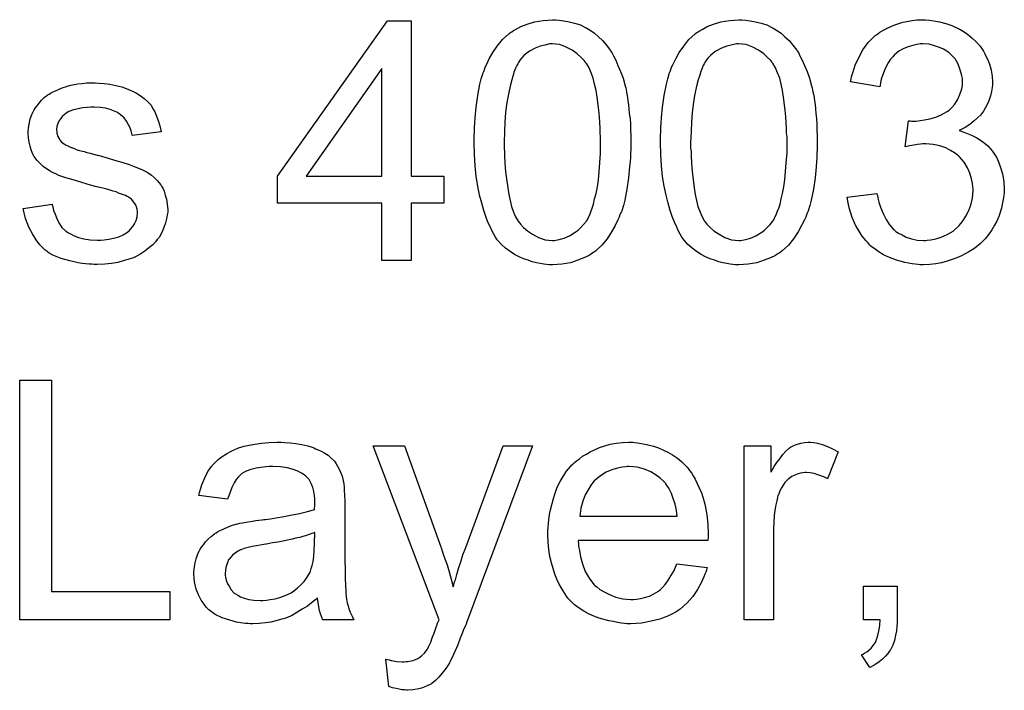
# Model space of a CAD drawing. Extents: x -1.6 to 9, y -2.8 to 5.2.
# Tile 167 of 197: x 5.601 to 5.93, y 3.223 to 3.446. Entities that reach past the tile are written whole.
import ezdxf

# ---------------------------------------------------------------- set-up
doc = ezdxf.new("R2010")
doc.units = 0
doc.layers.add('dfn6-15-57-c_document', color=1, linetype='CONTINUOUS')

msp = doc.modelspace()

# ---------------------------------------------------------------- linework, layer by layer
at = {"layer": 'dfn6-15-57-c_document', "color": 1}
for points in [[(5.732059, 3.394183), (5.742934, 3.394183), (5.742934, 3.385158), (5.732059, 3.385158), (5.732059, 3.365952), (5.722224, 3.365952), (5.722224, 3.385158), (5.687398, 3.385158), (5.687398, 3.394183), (5.724075, 3.446016), (5.732059, 3.446016), (5.732059, 3.394183)], [(5.781462, 3.446248), (5.782967, 3.446016), (5.784702, 3.445669), (5.786553, 3.445206), (5.78852, 3.444628), (5.790371, 3.443702), (5.790487, 3.443702), (5.790603, 3.443587), (5.791181, 3.44324), (5.792107, 3.442661), (5.793264, 3.441851), (5.794537, 3.440694), (5.795925, 3.439421), (5.797198, 3.437917), (5.79847, 3.436182), (5.798586, 3.43595), (5.799049, 3.435372), (5.799512, 3.434331), (5.800322, 3.432827), (5.801016, 3.431091), (5.801941, 3.429124), (5.802751, 3.42681), (5.803445, 3.424265), (5.803445, 3.424149), (5.803561, 3.423918), (5.803677, 3.423571), (5.803793, 3.422992), (5.803908, 3.422298), (5.804024, 3.421488), (5.804255, 3.420447), (5.804371, 3.41929), (5.804602, 3.418017), (5.804718, 3.416629), (5.804834, 3.415009), (5.805065, 3.413389), (5.805181, 3.411538), (5.805181, 3.409687), (5.805297, 3.407604), (5.805297, 3.405406), (5.805297, 3.40529), (5.805297, 3.404827), (5.805297, 3.404017), (5.805297, 3.403092), (5.805181, 3.401819), (5.805181, 3.400431), (5.805065, 3.398927), (5.80495, 3.397307), (5.804602, 3.393604), (5.804024, 3.389786), (5.80333, 3.386084), (5.802867, 3.384348), (5.802288, 3.382613), (5.802288, 3.382497), (5.802173, 3.382266), (5.801941, 3.381803), (5.80171, 3.381224), (5.801479, 3.380414), (5.801016, 3.379605), (5.80009, 3.377638), (5.798933, 3.375555), (5.797429, 3.373241), (5.795694, 3.371159), (5.793611, 3.369192), (5.793495, 3.369192), (5.79338, 3.36896), (5.793033, 3.368729), (5.79257, 3.368497), (5.791991, 3.36815), (5.791413, 3.367688), (5.789677, 3.366878), (5.787595, 3.366068), (5.785165, 3.365258), (5.782272, 3.364795), (5.779149, 3.364564), (5.777992, 3.364564), (5.777182, 3.364679), (5.776256, 3.364795), (5.775099, 3.365026), (5.773826, 3.365258), (5.772438, 3.365605), (5.77105, 3.366068), (5.769545, 3.36653), (5.768041, 3.367225), (5.766537, 3.368035), (5.765033, 3.36896), (5.763529, 3.370117), (5.762141, 3.37139), (5.760868, 3.372778), (5.760752, 3.372894), (5.760521, 3.373241), (5.760174, 3.37382), (5.759595, 3.374745), (5.759017, 3.375787), (5.758438, 3.377175), (5.757628, 3.378795), (5.756934, 3.380646), (5.75624, 3.382729), (5.755546, 3.385158), (5.754851, 3.387819), (5.754273, 3.390827), (5.753694, 3.394067), (5.753347, 3.397538), (5.753116, 3.401356), (5.753, 3.405406), (5.753, 3.405521), (5.753, 3.405984), (5.753, 3.406794), (5.753, 3.40772), (5.753116, 3.408992), (5.753116, 3.410381), (5.753232, 3.411885), (5.753347, 3.41362), (5.753694, 3.417207), (5.754273, 3.421025), (5.754967, 3.424843), (5.75543, 3.426579), (5.755893, 3.428314), (5.755893, 3.42843), (5.756008, 3.428661), (5.75624, 3.429124), (5.756471, 3.429703), (5.756703, 3.430513), (5.757166, 3.431323), (5.758091, 3.433289), (5.759248, 3.435372), (5.760752, 3.43757), (5.762488, 3.439769), (5.76457, 3.44162), (5.764686, 3.44162), (5.764802, 3.441851), (5.765149, 3.442083), (5.765612, 3.442314), (5.76619, 3.442777), (5.766884, 3.443124), (5.76862, 3.44405), (5.770702, 3.444859), (5.773132, 3.445669), (5.776025, 3.446132), (5.779149, 3.446363), (5.78019, 3.446363), (5.781462, 3.446248)], [(5.843709, 3.446248), (5.845213, 3.446016), (5.846949, 3.445669), (5.8488, 3.445206), (5.850767, 3.444628), (5.852618, 3.443702), (5.852734, 3.443702), (5.852849, 3.443587), (5.853428, 3.44324), (5.854354, 3.442661), (5.855511, 3.441851), (5.856783, 3.440694), (5.858172, 3.439421), (5.859444, 3.437917), (5.860717, 3.436182), (5.860833, 3.43595), (5.861296, 3.435372), (5.861758, 3.434331), (5.862568, 3.432827), (5.863262, 3.431091), (5.864188, 3.429124), (5.864998, 3.42681), (5.865692, 3.424265), (5.865692, 3.424149), (5.865808, 3.423918), (5.865923, 3.423571), (5.866039, 3.422992), (5.866155, 3.422298), (5.866271, 3.421488), (5.866502, 3.420447), (5.866618, 3.41929), (5.866849, 3.418017), (5.866965, 3.416629), (5.867081, 3.415009), (5.867312, 3.413389), (5.867428, 3.411538), (5.867428, 3.409687), (5.867543, 3.407604), (5.867543, 3.405406), (5.867543, 3.40529), (5.867543, 3.404827), (5.867543, 3.404017), (5.867543, 3.403092), (5.867428, 3.401819), (5.867428, 3.400431), (5.867312, 3.398927), (5.867196, 3.397307), (5.866849, 3.393604), (5.866271, 3.389786), (5.865576, 3.386084), (5.865114, 3.384348), (5.864535, 3.382613), (5.864535, 3.382497), (5.864419, 3.382266), (5.864188, 3.381803), (5.863957, 3.381224), (5.863725, 3.380414), (5.863262, 3.379605), (5.862337, 3.377638), (5.86118, 3.375555), (5.859676, 3.373241), (5.85794, 3.371159), (5.855858, 3.369192), (5.855742, 3.369192), (5.855626, 3.36896), (5.855279, 3.368729), (5.854816, 3.368497), (5.854238, 3.36815), (5.853659, 3.367688), (5.851924, 3.366878), (5.849841, 3.366068), (5.847412, 3.365258), (5.844519, 3.364795), (5.841395, 3.364564), (5.840238, 3.364564), (5.839428, 3.364679), (5.838503, 3.364795), (5.837346, 3.365026), (5.836073, 3.365258), (5.834685, 3.365605), (5.833296, 3.366068), (5.831792, 3.36653), (5.830288, 3.367225), (5.828784, 3.368035), (5.82728, 3.36896), (5.825776, 3.370117), (5.824387, 3.37139), (5.823114, 3.372778), (5.822999, 3.372894), (5.822767, 3.373241), (5.82242, 3.37382), (5.821842, 3.374745), (5.821263, 3.375787), (5.820685, 3.377175), (5.819875, 3.378795), (5.819181, 3.380646), (5.818486, 3.382729), (5.817792, 3.385158), (5.817098, 3.387819), (5.81652, 3.390827), (5.815941, 3.394067), (5.815594, 3.397538), (5.815363, 3.401356), (5.815247, 3.405406), (5.815247, 3.405521), (5.815247, 3.405984), (5.815247, 3.406794), (5.815247, 3.40772), (5.815363, 3.408992), (5.815363, 3.410381), (5.815478, 3.411885), (5.815594, 3.41362), (5.815941, 3.417207), (5.81652, 3.421025), (5.817214, 3.424843), (5.817677, 3.426579), (5.818139, 3.428314), (5.818139, 3.42843), (5.818255, 3.428661), (5.818486, 3.429124), (5.818718, 3.429703), (5.818949, 3.430513), (5.819412, 3.431323), (5.820338, 3.433289), (5.821495, 3.435372), (5.822999, 3.43757), (5.824734, 3.439769), (5.826817, 3.44162), (5.826933, 3.44162), (5.827048, 3.441851), (5.827395, 3.442083), (5.827858, 3.442314), (5.828437, 3.442777), (5.829131, 3.443124), (5.830866, 3.44405), (5.832949, 3.444859), (5.835379, 3.445669), (5.838271, 3.446132), (5.841395, 3.446363), (5.842436, 3.446363), (5.843709, 3.446248)], [(5.90503, 3.446248), (5.906534, 3.446016), (5.908385, 3.445669), (5.910468, 3.445091), (5.912551, 3.444397), (5.914633, 3.443471), (5.914749, 3.443471), (5.914865, 3.443355), (5.915559, 3.443008), (5.9166, 3.442314), (5.917757, 3.441504), (5.919145, 3.440347), (5.920534, 3.439074), (5.921922, 3.43757), (5.923079, 3.435835), (5.923195, 3.435603), (5.923542, 3.435025), (5.924005, 3.433984), (5.924583, 3.432711), (5.925162, 3.431207), (5.925625, 3.429471), (5.925972, 3.427504), (5.926087, 3.425537), (5.926087, 3.425306), (5.926087, 3.424612), (5.925972, 3.423686), (5.92574, 3.422414), (5.925393, 3.42091), (5.924815, 3.41929), (5.924121, 3.41767), (5.923195, 3.41605), (5.923079, 3.415819), (5.922732, 3.415356), (5.922038, 3.414546), (5.921112, 3.41362), (5.919955, 3.412579), (5.918567, 3.411422), (5.916947, 3.410381), (5.91498, 3.40934), (5.915096, 3.40934), (5.915327, 3.409224), (5.915675, 3.409108), (5.916137, 3.408992), (5.91741, 3.40853), (5.91903, 3.407835), (5.920881, 3.40691), (5.922732, 3.405753), (5.924468, 3.404249), (5.926087, 3.402513), (5.926203, 3.402282), (5.926666, 3.401588), (5.92736, 3.400431), (5.928054, 3.398927), (5.928749, 3.397075), (5.929443, 3.394877), (5.929906, 3.392332), (5.930021, 3.389555), (5.930021, 3.389439), (5.930021, 3.389092), (5.930021, 3.388514), (5.929906, 3.387819), (5.92979, 3.386894), (5.929559, 3.385852), (5.929327, 3.384695), (5.929096, 3.383423), (5.92817, 3.380646), (5.927476, 3.379142), (5.926782, 3.377753), (5.925856, 3.376249), (5.924815, 3.374745), (5.923658, 3.373241), (5.922269, 3.371853), (5.922154, 3.371737), (5.921922, 3.371506), (5.921459, 3.371159), (5.920881, 3.370696), (5.920187, 3.370117), (5.919261, 3.369539), (5.91822, 3.368845), (5.916947, 3.368266), (5.915675, 3.367572), (5.91417, 3.366878), (5.912666, 3.366299), (5.910931, 3.365721), (5.90908, 3.365258), (5.907113, 3.364911), (5.905146, 3.364679), (5.902948, 3.364564), (5.901906, 3.364564), (5.901212, 3.364679), (5.900286, 3.364795), (5.899245, 3.364911), (5.898088, 3.365142), (5.896815, 3.365374), (5.894039, 3.366068), (5.891146, 3.367225), (5.889642, 3.367919), (5.888254, 3.368729), (5.886865, 3.36977), (5.885477, 3.370811), (5.885361, 3.370927), (5.88513, 3.371159), (5.884783, 3.371506), (5.884435, 3.371968), (5.883857, 3.372547), (5.883279, 3.373357), (5.882584, 3.374167), (5.88189, 3.375208), (5.881196, 3.376365), (5.880502, 3.377522), (5.879229, 3.380299), (5.878188, 3.383538), (5.877841, 3.385274), (5.877609, 3.387125), (5.887444, 3.388398), (5.887444, 3.388282), (5.887559, 3.388051), (5.887675, 3.387588), (5.887791, 3.387009), (5.887907, 3.386315), (5.888138, 3.385505), (5.888716, 3.38377), (5.889526, 3.381687), (5.890568, 3.37972), (5.891725, 3.377869), (5.893113, 3.376249), (5.893344, 3.376134), (5.893807, 3.375671), (5.894733, 3.375092), (5.89589, 3.374514), (5.897278, 3.37382), (5.899014, 3.373241), (5.900981, 3.372778), (5.903063, 3.372663), (5.903757, 3.372663), (5.90422, 3.372778), (5.905493, 3.372894), (5.907113, 3.373241), (5.908964, 3.37382), (5.910931, 3.37463), (5.912898, 3.375787), (5.914749, 3.377406), (5.91498, 3.377638), (5.915559, 3.378332), (5.916253, 3.379373), (5.917179, 3.380762), (5.918104, 3.382497), (5.918798, 3.384464), (5.919377, 3.386778), (5.919608, 3.389323), (5.919608, 3.389439), (5.919608, 3.389671), (5.919608, 3.390018), (5.919493, 3.39048), (5.919377, 3.391753), (5.91903, 3.393257), (5.918567, 3.395108), (5.917757, 3.39696), (5.9166, 3.398811), (5.915096, 3.400546), (5.914865, 3.400778), (5.914286, 3.40124), (5.91336, 3.401935), (5.912088, 3.402745), (5.910468, 3.403555), (5.908501, 3.404249), (5.906303, 3.404711), (5.903873, 3.404943), (5.902832, 3.404943), (5.902022, 3.404827), (5.900981, 3.404711), (5.899824, 3.40448), (5.898435, 3.404249), (5.896931, 3.403902), (5.898088, 3.412579), (5.898667, 3.412579), (5.899129, 3.412463), (5.900633, 3.412463), (5.901906, 3.412695), (5.90341, 3.412926), (5.905146, 3.413273), (5.907113, 3.413852), (5.908964, 3.414662), (5.910931, 3.415703), (5.911047, 3.415703), (5.911162, 3.415819), (5.911741, 3.416282), (5.912551, 3.417091), (5.913476, 3.418133), (5.914402, 3.419637), (5.915212, 3.421372), (5.91579, 3.423339), (5.916022, 3.424496), (5.916022, 3.425769), (5.916022, 3.425885), (5.916022, 3.426), (5.916022, 3.426695), (5.91579, 3.42762), (5.915559, 3.428893), (5.915096, 3.430281), (5.914517, 3.431785), (5.913592, 3.433289), (5.912319, 3.434678), (5.912203, 3.434794), (5.911625, 3.435256), (5.910815, 3.435835), (5.909774, 3.436529), (5.908385, 3.437108), (5.906766, 3.437686), (5.904914, 3.438149), (5.902832, 3.438265), (5.901906, 3.438265), (5.900865, 3.438033), (5.899476, 3.437802), (5.897972, 3.437339), (5.896468, 3.43676), (5.894849, 3.435835), (5.893344, 3.434678), (5.893229, 3.434562), (5.892766, 3.433984), (5.892072, 3.433174), (5.891262, 3.432017), (5.890452, 3.430513), (5.889642, 3.428661), (5.888948, 3.426463), (5.888485, 3.423918), (5.87865, 3.425653), (5.87865, 3.425769), (5.878766, 3.426116), (5.878882, 3.426579), (5.878998, 3.427273), (5.879229, 3.428083), (5.879576, 3.429008), (5.88027, 3.431207), (5.881427, 3.433752), (5.882816, 3.436298), (5.884551, 3.438727), (5.886749, 3.440926), (5.886865, 3.441041), (5.887097, 3.441157), (5.887444, 3.441388), (5.887907, 3.441735), (5.888485, 3.442198), (5.889295, 3.442661), (5.890105, 3.443124), (5.891146, 3.443702), (5.89346, 3.444628), (5.896121, 3.445554), (5.899245, 3.446132), (5.900865, 3.446363), (5.903757, 3.446363), (5.90503, 3.446248)], [(5.779033, 3.438265), (5.778339, 3.438265), (5.777876, 3.438149), (5.776603, 3.437917), (5.775099, 3.43757), (5.773364, 3.436876), (5.771512, 3.435835), (5.770587, 3.435141), (5.769661, 3.434446), (5.768851, 3.433521), (5.768041, 3.432479), (5.768041, 3.432364), (5.76781, 3.432132), (5.767578, 3.43167), (5.767231, 3.431091), (5.766884, 3.430166), (5.766422, 3.429124), (5.766074, 3.427852), (5.765612, 3.426347), (5.765149, 3.424612), (5.764686, 3.422645), (5.764223, 3.420447), (5.763876, 3.418017), (5.763529, 3.41524), (5.763298, 3.412232), (5.763182, 3.408992), (5.763066, 3.405406), (5.763066, 3.405174), (5.763066, 3.404596), (5.763066, 3.403555), (5.763182, 3.402166), (5.763182, 3.400662), (5.763298, 3.398811), (5.763413, 3.396844), (5.763645, 3.394761), (5.764223, 3.390249), (5.76457, 3.388051), (5.765033, 3.385968), (5.765496, 3.384001), (5.76619, 3.38215), (5.766884, 3.38053), (5.767694, 3.379142), (5.767694, 3.379026), (5.767926, 3.37891), (5.768504, 3.378101), (5.769545, 3.377059), (5.770818, 3.375902), (5.772554, 3.374745), (5.77452, 3.373704), (5.776719, 3.372894), (5.777876, 3.372778), (5.779149, 3.372663), (5.779843, 3.372663), (5.780306, 3.372778), (5.781462, 3.37301), (5.783082, 3.373472), (5.784818, 3.374282), (5.786785, 3.375439), (5.78771, 3.376134), (5.788636, 3.377059), (5.789561, 3.377985), (5.790487, 3.379142), (5.790487, 3.379258), (5.790718, 3.379489), (5.79095, 3.379836), (5.791181, 3.380414), (5.791644, 3.381224), (5.791991, 3.382266), (5.792454, 3.383423), (5.792917, 3.384811), (5.793264, 3.386547), (5.793727, 3.388398), (5.79419, 3.390596), (5.794537, 3.39291), (5.794768, 3.395687), (5.794999, 3.398579), (5.795231, 3.401819), (5.795231, 3.405406), (5.795231, 3.405521), (5.795231, 3.405637), (5.795231, 3.406216), (5.795231, 3.407257), (5.795115, 3.408645), (5.795115, 3.410149), (5.794999, 3.412001), (5.794884, 3.413968), (5.794652, 3.416166), (5.794074, 3.420562), (5.793727, 3.422761), (5.793264, 3.424843), (5.792801, 3.42681), (5.792107, 3.428661), (5.791413, 3.430281), (5.790603, 3.43167), (5.790603, 3.431785), (5.790371, 3.431901), (5.79014, 3.432248), (5.789793, 3.432711), (5.788752, 3.433752), (5.787479, 3.435025), (5.785743, 3.436182), (5.783776, 3.437223), (5.782735, 3.437686), (5.781578, 3.438033), (5.780306, 3.438149), (5.779033, 3.438265)], [(5.841279, 3.438265), (5.840585, 3.438265), (5.840122, 3.438149), (5.83885, 3.437917), (5.837346, 3.43757), (5.83561, 3.436876), (5.833759, 3.435835), (5.832833, 3.435141), (5.831908, 3.434446), (5.831098, 3.433521), (5.830288, 3.432479), (5.830288, 3.432364), (5.830056, 3.432132), (5.829825, 3.43167), (5.829478, 3.431091), (5.829131, 3.430166), (5.828668, 3.429124), (5.828321, 3.427852), (5.827858, 3.426347), (5.827395, 3.424612), (5.826933, 3.422645), (5.82647, 3.420447), (5.826123, 3.418017), (5.825776, 3.41524), (5.825544, 3.412232), (5.825428, 3.408992), (5.825313, 3.405406), (5.825313, 3.405174), (5.825313, 3.404596), (5.825313, 3.403555), (5.825428, 3.402166), (5.825428, 3.400662), (5.825544, 3.398811), (5.82566, 3.396844), (5.825891, 3.394761), (5.82647, 3.390249), (5.826817, 3.388051), (5.82728, 3.385968), (5.827743, 3.384001), (5.828437, 3.38215), (5.829131, 3.38053), (5.829941, 3.379142), (5.829941, 3.379026), (5.830172, 3.37891), (5.830751, 3.378101), (5.831792, 3.377059), (5.833065, 3.375902), (5.8348, 3.374745), (5.836767, 3.373704), (5.838965, 3.372894), (5.840122, 3.372778), (5.841395, 3.372663), (5.842089, 3.372663), (5.842552, 3.372778), (5.843709, 3.37301), (5.845329, 3.373472), (5.847064, 3.374282), (5.849031, 3.375439), (5.849957, 3.376134), (5.850882, 3.377059), (5.851808, 3.377985), (5.852734, 3.379142), (5.852734, 3.379258), (5.852965, 3.379489), (5.853197, 3.379836), (5.853428, 3.380414), (5.853891, 3.381224), (5.854238, 3.382266), (5.854701, 3.383423), (5.855163, 3.384811), (5.855511, 3.386547), (5.855973, 3.388398), (5.856436, 3.390596), (5.856783, 3.39291), (5.857015, 3.395687), (5.857246, 3.398579), (5.857477, 3.401819), (5.857477, 3.405406), (5.857477, 3.405521), (5.857477, 3.405637), (5.857477, 3.406216), (5.857477, 3.407257), (5.857362, 3.408645), (5.857362, 3.410149), (5.857246, 3.412001), (5.85713, 3.413968), (5.856899, 3.416166), (5.85632, 3.420562), (5.855973, 3.422761), (5.855511, 3.424843), (5.855048, 3.42681), (5.854354, 3.428661), (5.853659, 3.430281), (5.852849, 3.43167), (5.852849, 3.431785), (5.852618, 3.431901), (5.852387, 3.432248), (5.852039, 3.432711), (5.850998, 3.433752), (5.849725, 3.435025), (5.84799, 3.436182), (5.846023, 3.437223), (5.844982, 3.437686), (5.843825, 3.438033), (5.842552, 3.438149), (5.841279, 3.438265)], [(5.722224, 3.43005), (5.697002, 3.394183), (5.722224, 3.394183), (5.722224, 3.43005)], [(5.627813, 3.42519), (5.629548, 3.425075), (5.6314, 3.424843), (5.633367, 3.424381), (5.635449, 3.423918), (5.637416, 3.423224), (5.637532, 3.423224), (5.637647, 3.423108), (5.638226, 3.422876), (5.639151, 3.422414), (5.640309, 3.421835), (5.641581, 3.421025), (5.642854, 3.4201), (5.644011, 3.419058), (5.645052, 3.417901), (5.645168, 3.417786), (5.645399, 3.417323), (5.645862, 3.416513), (5.646441, 3.415587), (5.647019, 3.414199), (5.647598, 3.412695), (5.64806, 3.410959), (5.648523, 3.408992), (5.63892, 3.40772), (5.63892, 3.407951), (5.638804, 3.408414), (5.638573, 3.409224), (5.638226, 3.410265), (5.637647, 3.411306), (5.636953, 3.412463), (5.636143, 3.41362), (5.634986, 3.414662), (5.634871, 3.414777), (5.634408, 3.415009), (5.633714, 3.415472), (5.632672, 3.415934), (5.631515, 3.416397), (5.630011, 3.41686), (5.62816, 3.417091), (5.626193, 3.417207), (5.625036, 3.417207), (5.623879, 3.417091), (5.622375, 3.416976), (5.620871, 3.416629), (5.619251, 3.416282), (5.617747, 3.415703), (5.616474, 3.414893), (5.616359, 3.414777), (5.616011, 3.414546), (5.615549, 3.414083), (5.615086, 3.413389), (5.614507, 3.412695), (5.614045, 3.411769), (5.613698, 3.410728), (5.613582, 3.409687), (5.613582, 3.409571), (5.613582, 3.40934), (5.613698, 3.408992), (5.613698, 3.40853), (5.614045, 3.407373), (5.614739, 3.406216), (5.614855, 3.4061), (5.61497, 3.405984), (5.615202, 3.405637), (5.615664, 3.40529), (5.616127, 3.404943), (5.616821, 3.40448), (5.617631, 3.404133), (5.618557, 3.40367), (5.618673, 3.40367), (5.618904, 3.403555), (5.619367, 3.403439), (5.620177, 3.403092), (5.621334, 3.402745), (5.622838, 3.402398), (5.623763, 3.40205), (5.624805, 3.401819), (5.625962, 3.401472), (5.627234, 3.401125), (5.62735, 3.401125), (5.627697, 3.401009), (5.628276, 3.400893), (5.62897, 3.400662), (5.62978, 3.400431), (5.630821, 3.400199), (5.633019, 3.399505), (5.635449, 3.398811), (5.637879, 3.398001), (5.640077, 3.397191), (5.641003, 3.396844), (5.641813, 3.396497), (5.642044, 3.396381), (5.642507, 3.39615), (5.643201, 3.395803), (5.644242, 3.395224), (5.645284, 3.39453), (5.646325, 3.393604), (5.647366, 3.392563), (5.648292, 3.391406), (5.648408, 3.39129), (5.648639, 3.390827), (5.649102, 3.390133), (5.649565, 3.389092), (5.649912, 3.387819), (5.650374, 3.386431), (5.650606, 3.384811), (5.650721, 3.38296), (5.650721, 3.382729), (5.650721, 3.38215), (5.650606, 3.381224), (5.650374, 3.379952), (5.650027, 3.378563), (5.649449, 3.377059), (5.648755, 3.375324), (5.647829, 3.373704), (5.647713, 3.373472), (5.647251, 3.37301), (5.646672, 3.3722), (5.645746, 3.371274), (5.644474, 3.370233), (5.643085, 3.369076), (5.641466, 3.368035), (5.639499, 3.366993), (5.639383, 3.366993), (5.639267, 3.366878), (5.638573, 3.366646), (5.637416, 3.366299), (5.635912, 3.365836), (5.634061, 3.365374), (5.631978, 3.365026), (5.62978, 3.364795), (5.627234, 3.364679), (5.626193, 3.364679), (5.625383, 3.364795), (5.624458, 3.364795), (5.623301, 3.364911), (5.622144, 3.365026), (5.620871, 3.365258), (5.618094, 3.365836), (5.615202, 3.366646), (5.612425, 3.367803), (5.611152, 3.368497), (5.609995, 3.369307), (5.609879, 3.369423), (5.609764, 3.369539), (5.609069, 3.370233), (5.608028, 3.371274), (5.606871, 3.372894), (5.605599, 3.374861), (5.604326, 3.377175), (5.603284, 3.380067), (5.602475, 3.383307), (5.612193, 3.384811), (5.612193, 3.384695), (5.612193, 3.38458), (5.612425, 3.383885), (5.612656, 3.382729), (5.613119, 3.381456), (5.613698, 3.380067), (5.614392, 3.378563), (5.615433, 3.377059), (5.616706, 3.375787), (5.616937, 3.375671), (5.6174, 3.375324), (5.618325, 3.374861), (5.619483, 3.374282), (5.620987, 3.373704), (5.622722, 3.373241), (5.624805, 3.372894), (5.627234, 3.372778), (5.628391, 3.372778), (5.629548, 3.372894), (5.631052, 3.373125), (5.632672, 3.373472), (5.634408, 3.373935), (5.635912, 3.374514), (5.6373, 3.375439), (5.637416, 3.375555), (5.637879, 3.375902), (5.638342, 3.376481), (5.639036, 3.377291), (5.639614, 3.378216), (5.640193, 3.379373), (5.64054, 3.38053), (5.640656, 3.381919), (5.640656, 3.382034), (5.640656, 3.382497), (5.64054, 3.383076), (5.640309, 3.383885), (5.639961, 3.384695), (5.639383, 3.385505), (5.638689, 3.386431), (5.637647, 3.387125), (5.637532, 3.387241), (5.637185, 3.387356), (5.636606, 3.387704), (5.635681, 3.388051), (5.634292, 3.388514), (5.633482, 3.388861), (5.632557, 3.389092), (5.631515, 3.389439), (5.630358, 3.389786), (5.629086, 3.390133), (5.627582, 3.39048), (5.627466, 3.39048), (5.627119, 3.390596), (5.62654, 3.390712), (5.625846, 3.390943), (5.62492, 3.391175), (5.623879, 3.391522), (5.621681, 3.3921), (5.619135, 3.39291), (5.616706, 3.393604), (5.614392, 3.394414), (5.61335, 3.394877), (5.612541, 3.395224), (5.612309, 3.39534), (5.611846, 3.395571), (5.611152, 3.396034), (5.610226, 3.396613), (5.609185, 3.397422), (5.608144, 3.398348), (5.607103, 3.399389), (5.606177, 3.400662), (5.606061, 3.400778), (5.60583, 3.40124), (5.605483, 3.40205), (5.605136, 3.402976), (5.604789, 3.404133), (5.604441, 3.405521), (5.60421, 3.40691), (5.604094, 3.40853), (5.604094, 3.408761), (5.604094, 3.409224), (5.60421, 3.409918), (5.604326, 3.410959), (5.604557, 3.412001), (5.604789, 3.413273), (5.605251, 3.41443), (5.60583, 3.415703), (5.605946, 3.415819), (5.606177, 3.416282), (5.606524, 3.41686), (5.607103, 3.41767), (5.607797, 3.41848), (5.608607, 3.419521), (5.609532, 3.420447), (5.610689, 3.421257), (5.610805, 3.421372), (5.611152, 3.421488), (5.611615, 3.421835), (5.612309, 3.422182), (5.613235, 3.422645), (5.614276, 3.423108), (5.615549, 3.423571), (5.616937, 3.424033), (5.617168, 3.424149), (5.617631, 3.424265), (5.618441, 3.424496), (5.619483, 3.424728), (5.620755, 3.424959), (5.622144, 3.425075), (5.623763, 3.425306), (5.62654, 3.425306), (5.627813, 3.42519)], [(5.611962, 3.255528), (5.651416, 3.255528), (5.651416, 3.246041), (5.601318, 3.246041), (5.601318, 3.326105), (5.611962, 3.326105), (5.611962, 3.255528)], [(5.689828, 3.305279), (5.691564, 3.305163), (5.69353, 3.304932), (5.695497, 3.304585), (5.697464, 3.304122), (5.699315, 3.303543), (5.699547, 3.303428), (5.700125, 3.303196), (5.700935, 3.302849), (5.701977, 3.302386), (5.703134, 3.301692), (5.704291, 3.300998), (5.705332, 3.300072), (5.706257, 3.299147), (5.706373, 3.299031), (5.706605, 3.298684), (5.706952, 3.298106), (5.707414, 3.297411), (5.707993, 3.29637), (5.708456, 3.295329), (5.708919, 3.294056), (5.709266, 3.292552), (5.709266, 3.292436), (5.709381, 3.292089), (5.709497, 3.291395), (5.709613, 3.290469), (5.709613, 3.289197), (5.709729, 3.287693), (5.709844, 3.285726), (5.709844, 3.283527), (5.709844, 3.270338), (5.709844, 3.270222), (5.709844, 3.269759), (5.709844, 3.269065), (5.709844, 3.268139), (5.709844, 3.267098), (5.709844, 3.265825), (5.70996, 3.263048), (5.70996, 3.260156), (5.710076, 3.257263), (5.710191, 3.255991), (5.710191, 3.254834), (5.710307, 3.253792), (5.710423, 3.252983), (5.710423, 3.252867), (5.710538, 3.252404), (5.710654, 3.25171), (5.711001, 3.250784), (5.711233, 3.249743), (5.711695, 3.248586), (5.712274, 3.247313), (5.712852, 3.246041), (5.702555, 3.246041), (5.702439, 3.246156), (5.702324, 3.246619), (5.702092, 3.247198), (5.701745, 3.248123), (5.701398, 3.249164), (5.701167, 3.250437), (5.700935, 3.251825), (5.700704, 3.25333), (5.700588, 3.25333), (5.700472, 3.253098), (5.699778, 3.25252), (5.698737, 3.25171), (5.697349, 3.250669), (5.695613, 3.249627), (5.693878, 3.24847), (5.692026, 3.247429), (5.69006, 3.246619), (5.689828, 3.246503), (5.689134, 3.246388), (5.688093, 3.246041), (5.68682, 3.245693), (5.6852, 3.245346), (5.683349, 3.245115), (5.681266, 3.244883), (5.679184, 3.244768), (5.678258, 3.244768), (5.677564, 3.244883), (5.676754, 3.244883), (5.675828, 3.244999), (5.673746, 3.245346), (5.671432, 3.245925), (5.668886, 3.246735), (5.666572, 3.247892), (5.66449, 3.249396), (5.664258, 3.249627), (5.66368, 3.250206), (5.66287, 3.251247), (5.661944, 3.252635), (5.661019, 3.254371), (5.660209, 3.256338), (5.65963, 3.258767), (5.659515, 3.259925), (5.659399, 3.261313), (5.659399, 3.261544), (5.659399, 3.262007), (5.659515, 3.262817), (5.65963, 3.263858), (5.659862, 3.265131), (5.660209, 3.266404), (5.660672, 3.267792), (5.66125, 3.269065), (5.661366, 3.26918), (5.661597, 3.269643), (5.66206, 3.270338), (5.662639, 3.271147), (5.663333, 3.272073), (5.664258, 3.272999), (5.665184, 3.273924), (5.666341, 3.274734), (5.666457, 3.27485), (5.666919, 3.275081), (5.667498, 3.275544), (5.668424, 3.276007), (5.669465, 3.27647), (5.670738, 3.277048), (5.67201, 3.277511), (5.673514, 3.277974), (5.67363, 3.277974), (5.674093, 3.278089), (5.674787, 3.278321), (5.675713, 3.278436), (5.67687, 3.278668), (5.678374, 3.278899), (5.680109, 3.279246), (5.682192, 3.279478), (5.682308, 3.279478), (5.68277, 3.279593), (5.683349, 3.279593), (5.684159, 3.279709), (5.685084, 3.279825), (5.686241, 3.280056), (5.687514, 3.280172), (5.688903, 3.280403), (5.691679, 3.280982), (5.694688, 3.28156), (5.697349, 3.282255), (5.698621, 3.282602), (5.699778, 3.282949), (5.699778, 3.283064), (5.699778, 3.283296), (5.699894, 3.28399), (5.699894, 3.2848), (5.699894, 3.285263), (5.699894, 3.285494), (5.699894, 3.28561), (5.699894, 3.285726), (5.699894, 3.28642), (5.699778, 3.287577), (5.699547, 3.288849), (5.6992, 3.290238), (5.698621, 3.291626), (5.697927, 3.292899), (5.697002, 3.29394), (5.696886, 3.294056), (5.696307, 3.294519), (5.695382, 3.294982), (5.694225, 3.295676), (5.692605, 3.296254), (5.690754, 3.296833), (5.68844, 3.29718), (5.685779, 3.297296), (5.684622, 3.297296), (5.683465, 3.29718), (5.681845, 3.296948), (5.680225, 3.296717), (5.678489, 3.296254), (5.67687, 3.295676), (5.675481, 3.294866), (5.675366, 3.29475), (5.674903, 3.294403), (5.674324, 3.293825), (5.67363, 3.292899), (5.672936, 3.291742), (5.672126, 3.290238), (5.671432, 3.288387), (5.670738, 3.286304), (5.661135, 3.287577), (5.661135, 3.287693), (5.66125, 3.287808), (5.66125, 3.288155), (5.661366, 3.288618), (5.661713, 3.289659), (5.662176, 3.291164), (5.662754, 3.292668), (5.663449, 3.294287), (5.664374, 3.295907), (5.665415, 3.297411), (5.665531, 3.297527), (5.665994, 3.29799), (5.666688, 3.298684), (5.667614, 3.29961), (5.668886, 3.300535), (5.670391, 3.301461), (5.672126, 3.302502), (5.674093, 3.303312), (5.674209, 3.303312), (5.674324, 3.303428), (5.674671, 3.303543), (5.675134, 3.303659), (5.676291, 3.304006), (5.677911, 3.304353), (5.679762, 3.3047), (5.682076, 3.305048), (5.684506, 3.305279), (5.687283, 3.305395), (5.688555, 3.305395), (5.689828, 3.305279)], [(5.750455, 3.245115), (5.750455, 3.244999), (5.750339, 3.244652), (5.750108, 3.244189), (5.749876, 3.243611), (5.749529, 3.242801), (5.749182, 3.241875), (5.748372, 3.239908), (5.747562, 3.23771), (5.746637, 3.235512), (5.745711, 3.233545), (5.745248, 3.232735), (5.744901, 3.231925), (5.744786, 3.231694), (5.744439, 3.231115), (5.74386, 3.230305), (5.743166, 3.229264), (5.74224, 3.228107), (5.741199, 3.22695), (5.740158, 3.225793), (5.738885, 3.224867), (5.738769, 3.224752), (5.738306, 3.22452), (5.737612, 3.224173), (5.736571, 3.22371), (5.735414, 3.223248), (5.734025, 3.222901), (5.732521, 3.222669), (5.730786, 3.222553), (5.730323, 3.222553), (5.729745, 3.222669), (5.728935, 3.222669), (5.728009, 3.222901), (5.726968, 3.223132), (5.725811, 3.223363), (5.724538, 3.223826), (5.723497, 3.232966), (5.723613, 3.232966), (5.724075, 3.232851), (5.724654, 3.232735), (5.725348, 3.232504), (5.727199, 3.232157), (5.72905, 3.232041), (5.729629, 3.232041), (5.730207, 3.232157), (5.730902, 3.232157), (5.732637, 3.232504), (5.733447, 3.232851), (5.734257, 3.233198), (5.734373, 3.233198), (5.734604, 3.233429), (5.734951, 3.233661), (5.735414, 3.234008), (5.736455, 3.234933), (5.737381, 3.236206), (5.737381, 3.236322), (5.737612, 3.236553), (5.737844, 3.237016), (5.738075, 3.23771), (5.738538, 3.238636), (5.739001, 3.240024), (5.739695, 3.241644), (5.740389, 3.243611), (5.740389, 3.243727), (5.74062, 3.244189), (5.740852, 3.244999), (5.741315, 3.246041), (5.719332, 3.304122), (5.729745, 3.304122), (5.741893, 3.270453), (5.741893, 3.270338), (5.742009, 3.270222), (5.742124, 3.269875), (5.74224, 3.269296), (5.742472, 3.268718), (5.742703, 3.268023), (5.743282, 3.266404), (5.743976, 3.264437), (5.74467, 3.262123), (5.745364, 3.259693), (5.746058, 3.257032), (5.746058, 3.257148), (5.746174, 3.257379), (5.74629, 3.257726), (5.746405, 3.258189), (5.746521, 3.258767), (5.746752, 3.259462), (5.747215, 3.261197), (5.747794, 3.263164), (5.748604, 3.265478), (5.749298, 3.267792), (5.750224, 3.270222), (5.762719, 3.304122), (5.772554, 3.304122), (5.750455, 3.245115)], [(5.806685, 3.305279), (5.807611, 3.305163), (5.808768, 3.304932), (5.81004, 3.3047), (5.811544, 3.304353), (5.812933, 3.304006), (5.814553, 3.303428), (5.816057, 3.302849), (5.817677, 3.302039), (5.819296, 3.301114), (5.820916, 3.300072), (5.82242, 3.2988), (5.823809, 3.297411), (5.823924, 3.297296), (5.824156, 3.297064), (5.824503, 3.296601), (5.824966, 3.295907), (5.825544, 3.295097), (5.826123, 3.294172), (5.826817, 3.293015), (5.827511, 3.291626), (5.828205, 3.290122), (5.8289, 3.288502), (5.829478, 3.286651), (5.830056, 3.284684), (5.830519, 3.282486), (5.830866, 3.280172), (5.831098, 3.277742), (5.831213, 3.275081), (5.831213, 3.274965), (5.831213, 3.274503), (5.831213, 3.273693), (5.831098, 3.272536), (5.78771, 3.272536), (5.78771, 3.27242), (5.78771, 3.272073), (5.787826, 3.27161), (5.787826, 3.270916), (5.787942, 3.270106), (5.788173, 3.26918), (5.78852, 3.267098), (5.789214, 3.264784), (5.79014, 3.262238), (5.791413, 3.259925), (5.793033, 3.257842), (5.793148, 3.257842), (5.793264, 3.25761), (5.793958, 3.257032), (5.794999, 3.256222), (5.796388, 3.255412), (5.798239, 3.254487), (5.800322, 3.253677), (5.802636, 3.253098), (5.803908, 3.252983), (5.805297, 3.252867), (5.806222, 3.252867), (5.807264, 3.252983), (5.808536, 3.253214), (5.809925, 3.253561), (5.811544, 3.254024), (5.813049, 3.254718), (5.814553, 3.255644), (5.814668, 3.255759), (5.815247, 3.256222), (5.815941, 3.256916), (5.816751, 3.257842), (5.817677, 3.259115), (5.818718, 3.260734), (5.819759, 3.262586), (5.820685, 3.264784), (5.830866, 3.263511), (5.830866, 3.263396), (5.830751, 3.263164), (5.830635, 3.262701), (5.830404, 3.262007), (5.830056, 3.261313), (5.829709, 3.260387), (5.828784, 3.25842), (5.827627, 3.256222), (5.826007, 3.253908), (5.824156, 3.25171), (5.821842, 3.249627), (5.821726, 3.249627), (5.821495, 3.249396), (5.821148, 3.249164), (5.820685, 3.248817), (5.819991, 3.24847), (5.819296, 3.248123), (5.818371, 3.24766), (5.817329, 3.247198), (5.816172, 3.246735), (5.815016, 3.246272), (5.812123, 3.245578), (5.808883, 3.244999), (5.805297, 3.244768), (5.804024, 3.244768), (5.803214, 3.244883), (5.802173, 3.244999), (5.8009, 3.245231), (5.799512, 3.245462), (5.798008, 3.245693), (5.794768, 3.246619), (5.793033, 3.247313), (5.791413, 3.248007), (5.789677, 3.248933), (5.788057, 3.249974), (5.786553, 3.251131), (5.785049, 3.25252), (5.784934, 3.252635), (5.784702, 3.252867), (5.784355, 3.25333), (5.783892, 3.254024), (5.783314, 3.254834), (5.782735, 3.255759), (5.782041, 3.256916), (5.781347, 3.258189), (5.780653, 3.259693), (5.779958, 3.261313), (5.77938, 3.263164), (5.778801, 3.265131), (5.778339, 3.267214), (5.777992, 3.269528), (5.77776, 3.271957), (5.777644, 3.274503), (5.777644, 3.274618), (5.777644, 3.275197), (5.777644, 3.275891), (5.77776, 3.276932), (5.777876, 3.278205), (5.777992, 3.279593), (5.778223, 3.281213), (5.77857, 3.282833), (5.779496, 3.286535), (5.780074, 3.288387), (5.780768, 3.290354), (5.781694, 3.292205), (5.782735, 3.29394), (5.783892, 3.295676), (5.785165, 3.297296), (5.785281, 3.297411), (5.785512, 3.297643), (5.785975, 3.29799), (5.786553, 3.298568), (5.787248, 3.299147), (5.788173, 3.299841), (5.789214, 3.300651), (5.790487, 3.301345), (5.79176, 3.302155), (5.793264, 3.302849), (5.794884, 3.303543), (5.796619, 3.304122), (5.79847, 3.3047), (5.800437, 3.305048), (5.80252, 3.305279), (5.804718, 3.305395), (5.805875, 3.305395), (5.806685, 3.305279)], [(5.866386, 3.305279), (5.867659, 3.305048), (5.869163, 3.304585), (5.870783, 3.304006), (5.872634, 3.303196), (5.874601, 3.302155), (5.871014, 3.29313), (5.870899, 3.293246), (5.870436, 3.293477), (5.869742, 3.293825), (5.868816, 3.294172), (5.867775, 3.294519), (5.866502, 3.294866), (5.865229, 3.295097), (5.863957, 3.295213), (5.863378, 3.295213), (5.8628, 3.295097), (5.86199, 3.294982), (5.86118, 3.29475), (5.860139, 3.294403), (5.859097, 3.29394), (5.858172, 3.293246), (5.858056, 3.29313), (5.857709, 3.292899), (5.857362, 3.292436), (5.856783, 3.291858), (5.856205, 3.291048), (5.855626, 3.290122), (5.855048, 3.289081), (5.854585, 3.287808), (5.854469, 3.287577), (5.854354, 3.286883), (5.854122, 3.285841), (5.853775, 3.284453), (5.853428, 3.282717), (5.853197, 3.280751), (5.853081, 3.278668), (5.852965, 3.276354), (5.852965, 3.246041), (5.843131, 3.246041), (5.843131, 3.304122), (5.852039, 3.304122), (5.852039, 3.295329), (5.852155, 3.295444), (5.852618, 3.296254), (5.853197, 3.297296), (5.854122, 3.298568), (5.855048, 3.299841), (5.856089, 3.301229), (5.85713, 3.302386), (5.858172, 3.303312), (5.858287, 3.303428), (5.858634, 3.303659), (5.859329, 3.304006), (5.860023, 3.304353), (5.860948, 3.3047), (5.862105, 3.305048), (5.863262, 3.305279), (5.864535, 3.305395), (5.865345, 3.305395), (5.866386, 3.305279)], [(5.804834, 3.297296), (5.80414, 3.297296), (5.803677, 3.29718), (5.802404, 3.297064), (5.8009, 3.296717), (5.799049, 3.296139), (5.797082, 3.295329), (5.795231, 3.294172), (5.79338, 3.292668), (5.793148, 3.292436), (5.792685, 3.291858), (5.791876, 3.290816), (5.791066, 3.289428), (5.79014, 3.287808), (5.78933, 3.285726), (5.788636, 3.283296), (5.788289, 3.280635), (5.820801, 3.280635), (5.820801, 3.280751), (5.820801, 3.280982), (5.820685, 3.281329), (5.820685, 3.281792), (5.820453, 3.28318), (5.820106, 3.284684), (5.819528, 3.286535), (5.818949, 3.288271), (5.818024, 3.290006), (5.816982, 3.291511), (5.816982, 3.291626), (5.816751, 3.291742), (5.816172, 3.292436), (5.815131, 3.293362), (5.813743, 3.294403), (5.812007, 3.295444), (5.809925, 3.29637), (5.807495, 3.297064), (5.806222, 3.29718), (5.804834, 3.297296)], [(5.699894, 3.275197), (5.699778, 3.275197), (5.699663, 3.275081), (5.699315, 3.274965), (5.698853, 3.27485), (5.698274, 3.274618), (5.69758, 3.274387), (5.69677, 3.274156), (5.695845, 3.273924), (5.694803, 3.273577), (5.69353, 3.273346), (5.692258, 3.272999), (5.690754, 3.272651), (5.689134, 3.272304), (5.687514, 3.271957), (5.685663, 3.271726), (5.683696, 3.271379), (5.683465, 3.271379), (5.68277, 3.271263), (5.681613, 3.271032), (5.680341, 3.2708), (5.678952, 3.270569), (5.677564, 3.270222), (5.676291, 3.269875), (5.675134, 3.269412), (5.675019, 3.269412), (5.674671, 3.26918), (5.674209, 3.268949), (5.673746, 3.268602), (5.672357, 3.267676), (5.6712, 3.266288), (5.6712, 3.266172), (5.670969, 3.265941), (5.670853, 3.265478), (5.670622, 3.2649), (5.670391, 3.264205), (5.670159, 3.263511), (5.670043, 3.262586), (5.669928, 3.26166), (5.669928, 3.261544), (5.669928, 3.260966), (5.670043, 3.260272), (5.670275, 3.259346), (5.670622, 3.258305), (5.6712, 3.257263), (5.671895, 3.256106), (5.67282, 3.255065), (5.672936, 3.254949), (5.673399, 3.254718), (5.674093, 3.254255), (5.675019, 3.253792), (5.676291, 3.25333), (5.677795, 3.252867), (5.679531, 3.252635), (5.681613, 3.25252), (5.682539, 3.25252), (5.683696, 3.252635), (5.684969, 3.252867), (5.686588, 3.253098), (5.688208, 3.253561), (5.689944, 3.25414), (5.691679, 3.254949), (5.691911, 3.255065), (5.692373, 3.255412), (5.693183, 3.255991), (5.694109, 3.256801), (5.69515, 3.257726), (5.696307, 3.258883), (5.697233, 3.260272), (5.698158, 3.261776), (5.698274, 3.261891), (5.69839, 3.262354), (5.698621, 3.263164), (5.698968, 3.264205), (5.699315, 3.265594), (5.699547, 3.267214), (5.699663, 3.26918), (5.699778, 3.271494), (5.699894, 3.275197)], [(5.89427, 3.246041), (5.89427, 3.245925), (5.89427, 3.245809), (5.89427, 3.245462), (5.89427, 3.244999), (5.894154, 3.243958), (5.894039, 3.242454), (5.893691, 3.24095), (5.893344, 3.239214), (5.892766, 3.237594), (5.892072, 3.23609), (5.891956, 3.235975), (5.891609, 3.235512), (5.891146, 3.234818), (5.890336, 3.233892), (5.889411, 3.232966), (5.888254, 3.232041), (5.886749, 3.230999), (5.88513, 3.23019), (5.882353, 3.234355), (5.882469, 3.23447), (5.882816, 3.234586), (5.883394, 3.234933), (5.884088, 3.235396), (5.884783, 3.235975), (5.885592, 3.236669), (5.886287, 3.237479), (5.886865, 3.238404), (5.886981, 3.23852), (5.887097, 3.238867), (5.887328, 3.239561), (5.887675, 3.240371), (5.887907, 3.241412), (5.888254, 3.242801), (5.888485, 3.244305), (5.888601, 3.246041), (5.883047, 3.246041), (5.883047, 3.257263), (5.89427, 3.257263), (5.89427, 3.246041)]]:
    msp.add_lwpolyline(points, dxfattribs=at)

doc.saveas('drawing.dxf')
